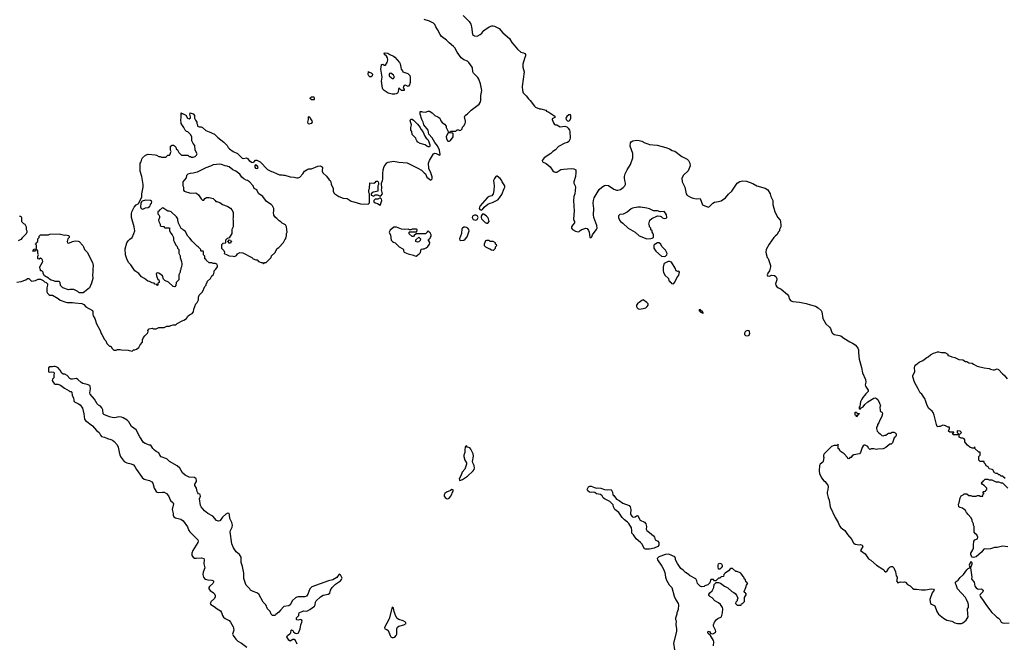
# Model space of a CAD drawing. Header units: inches. Extents: x 1793441 to 1900654, y 320892 to 470514.
# Tile 53 of 99: x 1856874 to 1871716, y 381310 to 390716. Entities that reach past the tile are written whole.
import ezdxf

# ---------------------------------------------------------------- set-up
doc = ezdxf.new("R2010")
doc.units = ezdxf.units.IN
doc.header["$MEASUREMENT"] = 0
for name, color, linetype in [('B8358', 7, 'Continuous'), ('B8368', 7, 'Continuous'), ('B8369', 7, 'Continuous'), ('B8378', 7, 'Continuous')]:
    doc.layers.add(name, color=color, linetype=linetype)

msp = doc.modelspace()

# ---------------------------------------------------------------- linework, layer by layer
at = {"layer": 'B8358', "color": 5}
for points, elevation in [([(1856830, 386755), (1856895, 386765), (1856966, 386790), (1856990, 386814), (1857010, 386814), (1857050, 386774), (1857110, 386782), (1857150, 386802), (1857190, 386802), (1857230, 386782), (1857250, 386762), (1857274, 386750), (1857293, 386733), (1857293, 386713), (1857281, 386670), (1857285, 386610), (1857292, 386590), (1857312, 386570), (1857330, 386561), (1857370, 386561), (1857453, 386513), (1857485, 386485), (1857570, 386455), (1857590, 386451), (1857670, 386451), (1857703, 386443), (1857813, 386433), (1857839, 386419), (1857870, 386387), (1857970, 386332), (1857975, 386315), (1857976, 386270), (1857981, 386250), (1858005, 386210), (1858031, 386131), (1858085, 386030), (1858102, 385982), (1858112, 385970), (1858152, 385890), (1858172, 385870), (1858190, 385834), (1858230, 385794), (1858250, 385794), (1858270, 385754), (1858293, 385733), (1858330, 385732), (1858350, 385742), (1858390, 385742), (1858410, 385734), (1858510, 385732), (1858524, 385724), (1858550, 385722), (1858570, 385714), (1858590, 385734), (1858610, 385734), (1858636, 385744), (1858670, 385774), (1858690, 385814), (1858726, 385850), (1858727, 385887), (1858740, 385920), (1858758, 385950), (1858802, 385990), (1858809, 386010), (1858804, 386030), (1858825, 386055), (1858870, 386062), (1858890, 386054), (1858930, 386054), (1858970, 386072), (1859050, 386072), (1859090, 386092), (1859130, 386092), (1859150, 386102), (1859189, 386111), (1859230, 386112), (1859250, 386132), (1859325, 386175), (1859350, 386185), (1859390, 386211), (1859410, 386242), (1859434, 386266), (1859474, 386286), (1859493, 386307), (1859499, 386350), (1859529, 386430), (1859548, 386450), (1859568, 386490), (1859569, 386530), (1859580, 386560), (1859628, 386610), (1859666, 386690), (1859686, 386710), (1859686, 386730), (1859696, 386744), (1859706, 386770), (1859750, 386814), (1859768, 386850), (1859788, 386870), (1859798, 386890), (1859806, 386910), (1859806, 386930), (1859830, 386952), (1859855, 386990), (1859858, 387010), (1859846, 387030), (1859824, 387036), (1859790, 387038), (1859770, 387046), (1859730, 387046), (1859687, 387087), (1859682, 387102), (1859667, 387107), (1859666, 387150), (1859646, 387170), (1859646, 387210), (1859642, 387222), (1859610, 387226), (1859606, 387230), (1859606, 387250), (1859566, 387290), (1859550, 387298), (1859474, 387374), (1859440, 387420), (1859408, 387450), (1859370, 387526), (1859343, 387543), (1859330, 387558), (1859310, 387566), (1859270, 387646), (1859258, 387690), (1859258, 387710), (1859240, 387740), (1859156, 387816), (1859130, 387828), (1859106, 387830), (1859030, 387878), (1859014, 387870), (1858990, 387846), (1858978, 387842), (1858974, 387830), (1858958, 387822), (1858954, 387810), (1858954, 387790), (1858970, 387774), (1858982, 387750), (1858982, 387730), (1858965, 387690), (1858970, 387674), (1858994, 387630), (1858994, 387610), (1859004, 387604), (1859030, 387594), (1859050, 387594), (1859058, 387578), (1859070, 387574), (1859130, 387574), (1859134, 387570), (1859134, 387530), (1859150, 387494), (1859174, 387470), (1859192, 387432), (1859194, 387390), (1859202, 387370), (1859230, 387314), (1859250, 387294), (1859254, 387270), (1859272, 387250), (1859273, 387193), (1859292, 387152), (1859292, 387130), (1859311, 387070), (1859318, 387030), (1859311, 386989), (1859302, 386970), (1859302, 386950), (1859292, 386930), (1859291, 386910), (1859272, 386870), (1859274, 386790), (1859234, 386750), (1859230, 386706), (1859212, 386688), (1859188, 386690), (1859117, 386757), (1859061, 386781), (1859043, 386803), (1859027, 386850), (1859009, 386870), (1858970, 386895), (1858950, 386899), (1858931, 386889), (1858934, 386850), (1858958, 386798), (1858972, 386790), (1858974, 386766), (1858974, 386750), (1858958, 386742), (1858954, 386710), (1858950, 386706), (1858942, 386722), (1858910, 386726), (1858902, 386742), (1858870, 386748), (1858830, 386768), (1858806, 386770), (1858754, 386814), (1858710, 386838), (1858668, 386890), (1858608, 386930), (1858550, 387018), (1858515, 387055), (1858489, 387109), (1858469, 387170), (1858462, 387258), (1858489, 387350), (1858510, 387382), (1858534, 387406), (1858570, 387432), (1858597, 387490), (1858609, 387530), (1858601, 387590), (1858559, 387730), (1858557, 387790), (1858563, 387817), (1858598, 387890), (1858630, 387922), (1858660, 387940), (1858668, 387950), (1858715, 388045), (1858715, 388090), (1858734, 388190), (1858734, 388230), (1858715, 388350), (1858689, 388430), (1858688, 388550), (1858707, 388573), (1858714, 388610), (1858726, 388634), (1858770, 388671), (1858810, 388685), (1858918, 388678), (1858934, 388674), (1858970, 388652), (1858991, 388651), (1859010, 388642), (1859070, 388642), (1859086, 388650), (1859106, 388670), (1859130, 388674), (1859146, 388690), (1859148, 388710), (1859158, 388730), (1859148, 388750), (1859148, 388810), (1859170, 388822), (1859190, 388822), (1859206, 388814), (1859230, 388792), (1859232, 388770), (1859251, 388751), (1859272, 388712), (1859313, 388673), (1859410, 388672), (1859430, 388654), (1859450, 388654), (1859464, 388644), (1859490, 388642), (1859518, 388650), (1859538, 388670), (1859548, 388690), (1859518, 388750), (1859516, 388816), (1859490, 388846), (1859468, 388890), (1859467, 388947), (1859450, 388986), (1859410, 389026), (1859390, 389028), (1859368, 389050), (1859349, 389090), (1859309, 389150), (1859302, 389210), (1859308, 389230), (1859310, 389312), (1859322, 389302), (1859330, 389302), (1859378, 389278), (1859402, 389230), (1859430, 389222), (1859447, 389233), (1859448, 389250), (1859438, 389290), (1859446, 389310), (1859490, 389296), (1859511, 389270), (1859511, 389230), (1859522, 389202), (1859542, 389170), (1859542, 389150), (1859552, 389130), (1859554, 389110), (1859580, 389100), (1859610, 389098), (1859630, 389091), (1859682, 389042), (1859730, 389026), (1859811, 388990), (1859861, 388941), (1859953, 388870), (1859993, 388830), (1860000, 388818)], 240), ([(1860000, 388504), (1859970, 388509), (1859918, 388530), (1859890, 388535), (1859790, 388526), (1859750, 388506), (1859679, 388481), (1859641, 388459), (1859550, 388415), (1859490, 388402), (1859442, 388398), (1859410, 388388), (1859390, 388366), (1859382, 388330), (1859332, 388270), (1859332, 388210), (1859342, 388190), (1859344, 388144), (1859354, 388130), (1859450, 388098), (1859530, 388102), (1859546, 388094), (1859570, 388072), (1859610, 388012), (1859630, 387992), (1859650, 387994), (1859663, 388017), (1859690, 388032), (1859730, 388032), (1859790, 388018), (1859822, 387990), (1859832, 387972), (1859848, 387972), (1859890, 387956), (1859930, 387926), (1860000, 387901)], 240), ([(1856870, 387752), (1856890, 387754), (1856902, 387730), (1856902, 387670), (1856930, 387642), (1856952, 387630), (1856972, 387590), (1856972, 387550), (1856982, 387530), (1856982, 387510), (1856970, 387486), (1856910, 387426), (1856890, 387398), (1856850, 387378)], 240), ([(1860000, 387413), (1859974, 387390), (1859974, 387350), (1859970, 387346), (1859938, 387342), (1859932, 387328), (1859918, 387322), (1859914, 387310), (1859914, 387270), (1859950, 387234), (1859962, 387210), (1859954, 387190), (1860000, 387169)], 240), ([(1860000, 383269), (1859980, 383260), (1859930, 383213), (1859898, 383162), (1859890, 383155), (1859870, 383150), (1859843, 383163), (1859785, 383230), (1859710, 383266), (1859660, 383310), (1859610, 383368), (1859600, 383390), (1859585, 383490), (1859597, 383530), (1859596, 383550), (1859590, 383558), (1859570, 383566), (1859560, 383580), (1859550, 383602), (1859539, 383650), (1859514, 383690), (1859516, 383710), (1859537, 383750), (1859539, 383770), (1859532, 383792), (1859510, 383809), (1859430, 383817), (1859370, 383844), (1859330, 383879), (1859289, 383950), (1859250, 383989), (1859131, 384050), (1859090, 384094), (1859005, 384125), (1858984, 384150), (1858970, 384183), (1858930, 384204), (1858904, 384224), (1858879, 384250), (1858850, 384298), (1858830, 384301), (1858764, 384324), (1858739, 384339), (1858686, 384426), (1858632, 384530), (1858561, 384581), (1858520, 384650), (1858494, 384674), (1858433, 384713), (1858410, 384722), (1858370, 384726), (1858310, 384713), (1858270, 384717), (1858230, 384725), (1858141, 384761), (1858132, 384772), (1858125, 384830), (1858110, 384861), (1858090, 384885), (1858063, 384903), (1858042, 384922), (1858004, 384990), (1857936, 385070), (1857932, 385090), (1857941, 385150), (1857936, 385190), (1857930, 385196), (1857890, 385214), (1857828, 385228), (1857803, 385243), (1857751, 385291), (1857730, 385303), (1857670, 385293), (1857650, 385294), (1857630, 385303), (1857591, 385350), (1857552, 385370), (1857531, 385371), (1857510, 385382), (1857485, 385430), (1857450, 385471), (1857410, 385485), (1857390, 385485), (1857370, 385478), (1857330, 385478), (1857310, 385465), (1857306, 385426), (1857310, 385405), (1857330, 385399), (1857350, 385404), (1857382, 385402), (1857395, 385390), (1857388, 385350), (1857387, 385313), (1857370, 385294), (1857366, 385274), (1857377, 385250), (1857394, 385230), (1857410, 385221), (1857450, 385217), (1857490, 385203), (1857550, 385158), (1857619, 385119), (1857630, 385109), (1857648, 385108), (1857658, 385098), (1857665, 385050), (1857687, 385010), (1857690, 384970), (1857697, 384957), (1857702, 384950), (1857762, 384922), (1857786, 384906), (1857819, 384859), (1857842, 384770), (1857850, 384690), (1857867, 384670), (1857971, 384591), (1858030, 384520), (1858072, 384490), (1858092, 384450), (1858109, 384430), (1858150, 384421), (1858199, 384399), (1858250, 384384), (1858273, 384373), (1858296, 384356), (1858343, 384303), (1858356, 384270), (1858371, 384191), (1858384, 384150), (1858405, 384110), (1858450, 384052), (1858489, 384030), (1858555, 384015), (1858590, 384000), (1858610, 383979), (1858636, 383930), (1858718, 383810), (1858750, 383787), (1858790, 383774), (1858830, 383767), (1858866, 383746), (1858883, 383723), (1858902, 383650), (1858930, 383600), (1858948, 383588), (1858970, 383584), (1859028, 383592), (1859050, 383590), (1859087, 383570), (1859116, 383536), (1859145, 383465), (1859185, 383430), (1859193, 383413), (1859174, 383330), (1859186, 383270), (1859185, 383245), (1859196, 383216), (1859222, 383202), (1859304, 383184), (1859339, 383159), (1859406, 383066), (1859426, 383010), (1859438, 382990), (1859559, 382870), (1859563, 382850), (1859558, 382830), (1859483, 382710), (1859470, 382670), (1859470, 382634), (1859488, 382608), (1859510, 382596), (1859533, 382593), (1859617, 382597), (1859650, 382590), (1859657, 382570), (1859652, 382510), (1859663, 382450), (1859638, 382382), (1859636, 382350), (1859647, 382310), (1859658, 382290), (1859677, 382277), (1859710, 382265), (1859770, 382261), (1859793, 382250), (1859796, 382230), (1859786, 382210), (1859735, 382165), (1859727, 382150), (1859726, 382130), (1859745, 382105), (1859796, 382070), (1859810, 382054), (1859820, 382030), (1859822, 382010), (1859812, 381988), (1859760, 381940), (1859744, 381910), (1859756, 381896), (1859806, 381866), (1859850, 381830), (1859899, 381799), (1859915, 381775), (1859931, 381730), (1859946, 381706), (1859970, 381684), (1860000, 381668)], 220)]:
    msp.add_lwpolyline(points, dxfattribs=dict(at, elevation=elevation))
at = {"layer": 'B8358', "color": 5, "elevation": 240}
for points in [[(1858770, 387994), (1858721, 387979), (1858711, 387969), (1858698, 387942), (1858695, 387895), (1858706, 387866), (1858730, 387858), (1858770, 387879), (1858810, 387885), (1858830, 387898), (1858839, 387910), (1858844, 387930), (1858862, 387950), (1858868, 387970), (1858860, 387980), (1858848, 387988)], [(1857550, 387465), (1857570, 387471), (1857610, 387462), (1857622, 387450), (1857618, 387430), (1857602, 387410), (1857592, 387370), (1857594, 387350), (1857610, 387345), (1857650, 387358), (1857670, 387371), (1857710, 387381), (1857757, 387377), (1857770, 387372), (1857825, 387310), (1857838, 387290), (1857851, 387250), (1857891, 387210), (1857970, 387052), (1857983, 387010), (1857976, 386950), (1857978, 386910), (1857971, 386870), (1857975, 386810), (1857957, 386743), (1857925, 386670), (1857850, 386609), (1857830, 386597), (1857776, 386596), (1857763, 386603), (1857750, 386618), (1857690, 386648), (1857632, 386648), (1857610, 386642), (1857526, 386670), (1857488, 386708), (1857486, 386750), (1857470, 386766), (1857410, 386766), (1857390, 386778), (1857348, 386788), (1857322, 386802), (1857310, 386818), (1857246, 386850), (1857228, 386888), (1857226, 386910), (1857210, 386926), (1857190, 386926), (1857186, 386930), (1857186, 386950), (1857178, 386970), (1857178, 386990), (1857219, 387061), (1857222, 387070), (1857218, 387090), (1857206, 387110), (1857190, 387118), (1857170, 387106), (1857147, 387107), (1857147, 387147), (1857158, 387170), (1857146, 387190), (1857146, 387230), (1857142, 387242), (1857130, 387246), (1857118, 387242), (1857110, 387226), (1857070, 387226), (1857066, 387230), (1857082, 387238), (1857090, 387254), (1857122, 387258), (1857126, 387270), (1857126, 387310), (1857122, 387322), (1857106, 387330), (1857122, 387338), (1857127, 387353), (1857146, 387370), (1857146, 387410), (1857166, 387430), (1857166, 387450), (1857186, 387470), (1857310, 387472), (1857330, 387482), (1857470, 387485)]]:
    msp.add_lwpolyline(points, close=True, dxfattribs=at)
at = {"layer": 'B8368', "color": 5}
for points, elevation in [([(1860000, 388818), (1860016, 388790), (1860035, 388770), (1860090, 388728), (1860157, 388697), (1860230, 388627), (1860250, 388620), (1860292, 388630), (1860310, 388621), (1860331, 388590), (1860370, 388568), (1860390, 388562), (1860409, 388571), (1860430, 388598), (1860450, 388598), (1860498, 388570), (1860610, 388458), (1860670, 388425), (1860690, 388422), (1860754, 388390), (1860790, 388378), (1860830, 388378), (1860850, 388371), (1860870, 388371), (1860950, 388345), (1861010, 388342), (1861050, 388331), (1861070, 388331), (1861098, 388342), (1861142, 388390), (1861169, 388431), (1861218, 388462), (1861230, 388466), (1861275, 388465), (1861370, 388507), (1861410, 388511), (1861437, 388490), (1861436, 388430), (1861444, 388404), (1861498, 388358), (1861540, 388300), (1861552, 388290), (1861562, 388270), (1861571, 388230), (1861597, 388177), (1861598, 388130), (1861610, 388102), (1861622, 388090), (1861687, 388047), (1861750, 388025), (1861810, 388018), (1861870, 387978), (1861911, 387971), (1862010, 387938), (1862127, 387933), (1862147, 387953), (1862148, 388090), (1862138, 388110), (1862138, 388150), (1862146, 388170), (1862150, 388254), (1862210, 388252), (1862235, 388265), (1862250, 388282), (1862270, 388282), (1862278, 388270), (1862282, 388250), (1862282, 388230), (1862272, 388210), (1862272, 388130), (1862230, 388118), (1862204, 388116), (1862174, 388090), (1862174, 388070), (1862210, 388054), (1862230, 388074), (1862270, 388074), (1862310, 388052), (1862320, 388060), (1862341, 388090), (1862328, 388150), (1862333, 388170), (1862328, 388250), (1862345, 388290), (1862349, 388311), (1862346, 388390), (1862353, 388450), (1862370, 388502), (1862397, 388543), (1862410, 388556), (1862430, 388566), (1862510, 388581), (1862590, 388565), (1862717, 388557), (1862878, 388478), (1862930, 388445), (1862970, 388405), (1862992, 388390), (1863010, 388342), (1863070, 388294), (1863090, 388314), (1863094, 388330), (1863090, 388346), (1863070, 388406), (1863042, 388470), (1863034, 388550), (1863049, 388590), (1863110, 388692), (1863130, 388701), (1863150, 388697), (1863190, 388676), (1863207, 388673), (1863213, 388687), (1863209, 388711), (1863201, 388750), (1863172, 388812), (1863130, 388862), (1863094, 388934), (1863041, 388990), (1863029, 389050), (1862964, 389130), (1862956, 389170), (1862936, 389210), (1862909, 389290), (1862909, 389331), (1862930, 389332), (1862945, 389325), (1862990, 389321), (1863030, 389336), (1863050, 389336), (1863090, 389311), (1863131, 389271), (1863178, 389250), (1863205, 389230), (1863222, 389190), (1863243, 389163), (1863278, 389138), (1863302, 389110), (1863302, 389090), (1863338, 389018), (1863350, 389014), (1863362, 389018), (1863370, 389034), (1863450, 389034), (1863470, 389054), (1863490, 389054), (1863510, 389042), (1863526, 389050), (1863546, 389070), (1863547, 389093), (1863570, 389114), (1863589, 389150), (1863595, 389170), (1863595, 389185), (1863578, 389250), (1863589, 389270), (1863625, 389295), (1863682, 389350), (1863798, 389442), (1863815, 389465), (1863825, 389495), (1863827, 389570), (1863841, 389650), (1863822, 389750), (1863797, 389817), (1863782, 389842), (1863713, 389910), (1863707, 389930), (1863701, 389990), (1863694, 390000)], 240), ([(1862620, 390000), (1862626, 389970), (1862642, 389942), (1862651, 389931), (1862723, 389903), (1862753, 389873), (1862761, 389850), (1862761, 389770), (1862750, 389735), (1862731, 389710), (1862690, 389729), (1862670, 389721), (1862659, 389710), (1862656, 389690), (1862671, 389670), (1862672, 389650), (1862654, 389646), (1862628, 389650), (1862590, 389686), (1862582, 389670), (1862578, 389630), (1862570, 389609), (1862550, 389595), (1862530, 389594), (1862490, 389594), (1862430, 389606), (1862370, 389649), (1862350, 389669), (1862345, 389685), (1862330, 389790), (1862337, 389850), (1862317, 389970), (1862322, 390000)], 240), ([(1864459, 390000), (1864476, 389930), (1864449, 389710), (1864453, 389650), (1864465, 389610), (1864510, 389569), (1864542, 389522), (1864570, 389496), (1864632, 389412), (1864650, 389397), (1864710, 389369), (1864729, 389369), (1864806, 389350), (1864816, 389336), (1864850, 389322), (1864940, 389260), (1864948, 389250), (1864940, 389240), (1864902, 389218), (1864898, 389210), (1864920, 389160), (1864936, 389136), (1864950, 389128), (1864970, 389128), (1865022, 389102), (1865090, 389109), (1865120, 389100), (1865142, 389082), (1865162, 389050), (1865169, 389030), (1865173, 388930), (1865169, 388910), (1865150, 388878), (1865130, 388865), (1865090, 388851), (1864995, 388805), (1864950, 388751), (1864910, 388730), (1864880, 388700), (1864778, 388630), (1864750, 388590), (1864753, 388573), (1864810, 388547), (1864870, 388497), (1864910, 388438), (1864930, 388420), (1864950, 388415), (1864970, 388418), (1865030, 388454), (1865070, 388463), (1865130, 388464), (1865192, 388472), (1865226, 388466), (1865255, 388450), (1865259, 388410), (1865254, 388350), (1865227, 388270), (1865225, 388250), (1865245, 388210), (1865250, 388190), (1865242, 388090), (1865229, 388049), (1865221, 387990), (1865232, 387828), (1865221, 387710), (1865226, 387686), (1865238, 387670), (1865238, 387650), (1865210, 387621), (1865194, 387590), (1865192, 387570), (1865205, 387550), (1865250, 387525), (1865290, 387514), (1865310, 387522), (1865323, 387537), (1865350, 387552), (1865410, 387569), (1865426, 387566), (1865450, 387534), (1865459, 387510), (1865466, 387430), (1865490, 387429), (1865500, 387440), (1865511, 387470), (1865532, 387508), (1865570, 387549), (1865580, 387570), (1865573, 387610), (1865528, 387730), (1865526, 387770), (1865530, 387870), (1865520, 387950), (1865525, 387990), (1865536, 388030), (1865610, 388154), (1865650, 388192), (1865690, 388214), (1865710, 388220), (1865750, 388216), (1865830, 388162), (1865870, 388146), (1865890, 388143), (1865930, 388157), (1865970, 388184), (1865995, 388210), (1866004, 388230), (1866006, 388250), (1865996, 388290), (1865992, 388330), (1865992, 388350), (1866001, 388390), (1866030, 388450), (1866082, 388530), (1866116, 388630), (1866115, 388695), (1866074, 388810), (1866081, 388859), (1866090, 388874), (1866114, 388890), (1866170, 388899), (1866210, 388896), (1866250, 388885), (1866297, 388857), (1866341, 388841), (1866370, 388834), (1866485, 388825), (1866614, 388790), (1866668, 388768), (1866710, 388745), (1866750, 388732), (1866853, 388653), (1866935, 388610), (1866958, 388590), (1866978, 388550), (1866982, 388510), (1866950, 388438), (1866882, 388370), (1866855, 388325), (1866861, 388270), (1866899, 388190), (1866921, 388090), (1866932, 388072), (1866943, 388063), (1866995, 388035), (1867024, 388024), (1867070, 388015), (1867130, 388018), (1867165, 387925), (1867250, 387887), (1867270, 387897), (1867322, 387950), (1867350, 387964), (1867410, 387973), (1867450, 387985), (1867511, 388030), (1867557, 388083), (1867611, 388130), (1867690, 388249), (1867730, 388274), (1867770, 388284), (1867830, 388282), (1867924, 388244), (1867988, 388208), (1868110, 388176), (1868149, 388149), (1868189, 388089), (1868199, 388050), (1868229, 387990), (1868226, 387950), (1868229, 387930), (1868258, 387818), (1868302, 387730), (1868335, 387690), (1868342, 387670), (1868349, 387610), (1868349, 387590), (1868328, 387550), (1868326, 387530), (1868310, 387514), (1868288, 387470), (1868265, 387455), (1868242, 387430), (1868172, 387328), (1868126, 387250), (1868119, 387210), (1868125, 387185), (1868139, 387130), (1868154, 387114), (1868165, 387085), (1868190, 387010), (1868191, 386989), (1868176, 386930), (1868149, 386891), (1868142, 386870), (1868148, 386850), (1868170, 386849), (1868210, 386861), (1868250, 386856), (1868270, 386841), (1868285, 386810), (1868288, 386790), (1868269, 386730), (1868271, 386710), (1868287, 386687), (1868311, 386671), (1868353, 386653), (1868450, 386570), (1868464, 386550), (1868479, 386499), (1868496, 386476), (1868530, 386463), (1868630, 386457), (1868730, 386437), (1868793, 386413), (1868870, 386393), (1868910, 386369), (1868953, 386330), (1868965, 386310), (1868979, 386210), (1869027, 386127), (1869080, 386080), (1869098, 386058), (1869117, 385997), (1869126, 385986), (1869150, 385969), (1869230, 385953), (1869250, 385945), (1869299, 385910), (1869390, 385856), (1869430, 385838), (1869470, 385810), (1869499, 385779), (1869510, 385761), (1869517, 385737), (1869518, 385690), (1869530, 385598), (1869563, 385470), (1869577, 385390), (1869626, 385290), (1869630, 385250), (1869620, 385210), (1869624, 385190), (1869664, 385130), (1869663, 385110), (1869627, 385073), (1869610, 385047), (1869581, 385019), (1869566, 384994), (1869549, 384951), (1869538, 384882), (1869526, 384870), (1869526, 384850), (1869530, 384846), (1869550, 384846), (1869558, 384862), (1869590, 384878), (1869616, 384910), (1869659, 384950), (1869750, 385009), (1869770, 385012), (1869790, 385004), (1869810, 384989), (1869837, 384930), (1869849, 384890), (1869842, 384870), (1869843, 384823), (1869850, 384806), (1869870, 384798), (1869875, 384790), (1869878, 384770), (1869870, 384734), (1869828, 384650), (1869827, 384633), (1869806, 384610), (1869806, 384590), (1869788, 384572), (1869788, 384550), (1869798, 384510), (1869823, 384483), (1869846, 384470), (1869870, 384446), (1869890, 384438), (1869913, 384447), (1869932, 384448), (1869954, 384470), (1869970, 384478), (1869990, 384478), (1870000, 384482)], 220), ([(1860000, 387169), (1860030, 387156), (1860090, 387151), (1860110, 387145), (1860130, 387152), (1860140, 387160), (1860156, 387184), (1860190, 387202), (1860240, 387200), (1860374, 387130), (1860394, 387110), (1860433, 387093), (1860452, 387092), (1860474, 387070), (1860490, 387062), (1860513, 387053), (1860532, 387052), (1860550, 387034), (1860568, 387052), (1860590, 387054), (1860666, 387130), (1860670, 387154), (1860720, 387200), (1860756, 387264), (1860780, 387280), (1860850, 387354), (1860870, 387394), (1860887, 387413), (1860888, 387430), (1860898, 387450), (1860898, 387490), (1860908, 387510), (1860898, 387590), (1860880, 387620), (1860830, 387648), (1860810, 387668), (1860783, 387683), (1860750, 387718), (1860728, 387730), (1860705, 387765), (1860698, 387810), (1860706, 387830), (1860706, 387870), (1860698, 387878), (1860684, 387910), (1860665, 387930), (1860595, 387975), (1860539, 388050), (1860475, 388095), (1860448, 388148), (1860408, 388170), (1860394, 388210), (1860338, 388270), (1860309, 388289), (1860290, 388293), (1860254, 388314), (1860223, 388343), (1860190, 388385), (1860133, 388430), (1860089, 388449), (1860030, 388494), (1860010, 388502), (1860000, 388504)], 240), ([(1860000, 387901), (1860010, 387898), (1860051, 387871), (1860072, 387850), (1860090, 387814), (1860092, 387730), (1860085, 387710), (1860092, 387690), (1860092, 387590), (1860074, 387550), (1860072, 387490), (1860030, 387426), (1860004, 387416), (1860000, 387413)], 240), ([(1870000, 384314), (1869990, 384314), (1869930, 384262), (1869890, 384245), (1869810, 384238), (1869790, 384232), (1869750, 384245), (1869710, 384242), (1869690, 384234), (1869670, 384254), (1869658, 384278), (1869617, 384297), (1869603, 384297), (1869588, 384290), (1869575, 384265), (1869549, 384190), (1869533, 384167), (1869450, 384152), (1869423, 384137), (1869410, 384114), (1869390, 384114), (1869382, 384098), (1869370, 384094), (1869358, 384098), (1869353, 384113), (1869302, 384170), (1869242, 384210), (1869230, 384234), (1869214, 384250), (1869214, 384310), (1869210, 384312), (1869202, 384298), (1869187, 384293), (1869151, 384291), (1869110, 384277), (1869003, 384170), (1868993, 384150), (1868989, 384130), (1868994, 384110), (1868989, 384089), (1868988, 384050), (1868980, 384040), (1868938, 384010), (1868929, 383990), (1868924, 383910), (1868930, 383868), (1868963, 383803), (1868990, 383768), (1869018, 383750), (1869030, 383726), (1869056, 383696), (1869062, 383670), (1869057, 383630), (1869045, 383590), (1869045, 383570), (1869059, 383510), (1869077, 383470), (1869093, 383370), (1869164, 383210), (1869213, 383130), (1869230, 383081), (1869250, 383056), (1869278, 383038), (1869310, 383010), (1869350, 382949), (1869417, 382877), (1869439, 382830), (1869450, 382819), (1869470, 382805), (1869530, 382796), (1869550, 382798), (1869575, 382790), (1869584, 382770), (1869549, 382710), (1869620, 382660), (1869670, 382586), (1869704, 382564), (1869790, 382489), (1869887, 382427), (1869898, 382418), (1869910, 382398), (1869926, 382390), (1869929, 382389), (1869950, 382405), (1869976, 382444), (1869997, 382463), (1870000, 382465)], 220), ([(1861055, 381295), (1861030, 381353), (1861010, 381366), (1860990, 381368), (1860950, 381344), (1860930, 381358), (1860902, 381410), (1860912, 381428), (1860948, 381452), (1860959, 381470), (1860966, 381510), (1860970, 381513), (1860990, 381502), (1861001, 381481), (1861025, 381465), (1861050, 381460), (1861070, 381464), (1861076, 381470), (1861103, 381530), (1861113, 381590), (1861129, 381630), (1861130, 381650), (1861123, 381663), (1861110, 381670), (1861070, 381661), (1861050, 381662), (1861045, 381670), (1861046, 381694), (1861081, 381730), (1861081, 381750), (1861088, 381770), (1861150, 381800), (1861190, 381793), (1861210, 381798), (1861250, 381818), (1861320, 381870), (1861329, 381890), (1861333, 381930), (1861344, 381950), (1861410, 382013), (1861450, 382035), (1861525, 382050), (1861550, 382067), (1861559, 382110), (1861586, 382154), (1861636, 382204), (1861710, 382250), (1861726, 382270), (1861734, 382294), (1861710, 382342), (1861690, 382351), (1861655, 382305), (1861595, 382265), (1861530, 382250), (1861276, 382164), (1861250, 382134), (1861219, 382050), (1861198, 382022), (1861170, 382012), (1861070, 382010), (1861050, 382007), (1861030, 381996), (1860984, 381956), (1860950, 381890), (1860930, 381873), (1860856, 381864), (1860804, 381810), (1860781, 381779), (1860733, 381747), (1860718, 381730), (1860710, 381727), (1860685, 381730), (1860667, 381750), (1860651, 381790), (1860611, 381831), (1860586, 381890), (1860543, 381930), (1860479, 382050), (1860450, 382073), (1860391, 382091), (1860352, 382112), (1860342, 382130), (1860290, 382185), (1860276, 382210), (1860253, 382290), (1860255, 382370), (1860233, 382470), (1860214, 382530), (1860214, 382590), (1860210, 382610), (1860187, 382647), (1860138, 382690), (1860099, 382750), (1860074, 382810), (1860049, 382990), (1860052, 383010), (1860078, 383062), (1860082, 383090), (1860072, 383130), (1860043, 383190), (1860038, 383250), (1860030, 383267), (1860008, 383272), (1860000, 383269)], 220), ([(1867331, 381270), (1867337, 381330), (1867332, 381352), (1867286, 381426), (1867250, 381458), (1867246, 381470), (1867250, 381493), (1867270, 381488), (1867285, 381465), (1867310, 381454), (1867330, 381457), (1867361, 381479), (1867367, 381490), (1867363, 381510), (1867333, 381570), (1867330, 381590), (1867349, 381630), (1867380, 381670), (1867397, 381683), (1867452, 381710), (1867470, 381770), (1867474, 381830), (1867467, 381850), (1867436, 381896), (1867410, 381919), (1867353, 381953), (1867310, 381996), (1867276, 382016), (1867262, 382030), (1867264, 382044), (1867276, 382070), (1867310, 382104), (1867326, 382130), (1867336, 382150), (1867344, 382196), (1867352, 382208), (1867373, 382227), (1867410, 382229), (1867438, 382218), (1867498, 382170), (1867549, 382149), (1867609, 382090), (1867637, 382077), (1867660, 382060), (1867678, 382038), (1867698, 381990), (1867688, 381968), (1867688, 381952), (1867668, 381930), (1867666, 381910), (1867690, 381886), (1867750, 381886), (1867754, 381906), (1867770, 381908), (1867799, 381941), (1867801, 381999), (1867832, 382050), (1867818, 382058), (1867813, 382073), (1867798, 382078), (1867794, 382090), (1867822, 382150), (1867830, 382186), (1867838, 382202), (1867852, 382210), (1867838, 382218), (1867833, 382233), (1867818, 382238), (1867814, 382270), (1867798, 382278), (1867792, 382310), (1867780, 382320), (1867762, 382350), (1867742, 382370), (1867690, 382392), (1867670, 382394), (1867620, 382440), (1867590, 382438), (1867557, 382403), (1867506, 382370), (1867486, 382350), (1867482, 382318), (1867448, 382312), (1867430, 382294), (1867410, 382294), (1867370, 382254), (1867350, 382254), (1867330, 382272), (1867290, 382274), (1867276, 382224), (1867246, 382190), (1867204, 382176), (1867190, 382165), (1867150, 382162), (1867130, 382172), (1867092, 382210), (1867082, 382250), (1867064, 382284), (1866972, 382332), (1866964, 382344), (1866910, 382378), (1866874, 382414), (1866840, 382440), (1866790, 382512), (1866762, 382570), (1866762, 382590), (1866750, 382612), (1866671, 382650), (1866650, 382653), (1866610, 382647), (1866510, 382614), (1866483, 382590), (1866490, 382570), (1866555, 382475), (1866580, 382430), (1866599, 382379), (1866610, 382310), (1866624, 382264), (1866666, 382190), (1866703, 382150), (1866741, 382021), (1866766, 381966), (1866800, 381910), (1866804, 381890), (1866798, 381822), (1866782, 381770), (1866782, 381750), (1866762, 381690), (1866762, 381670), (1866769, 381650), (1866763, 381590), (1866773, 381533), (1866774, 381490), (1866730, 381310), (1866747, 381210)], 220), ([(1860000, 381668), (1860030, 381652), (1860050, 381630), (1860090, 381560), (1860097, 381537), (1860100, 381510), (1860083, 381450), (1860091, 381430), (1860133, 381373), (1860163, 381343), (1860219, 381310), (1860297, 381250)], 220)]:
    msp.add_lwpolyline(points, dxfattribs=dict(at, elevation=elevation))
for points, elevation in [([(1862150, 389855), (1862135, 389870), (1862129, 389891), (1862130, 389934), (1862142, 389922), (1862172, 389912), (1862190, 389894), (1862185, 389870), (1862170, 389855)], 240), ([(1862470, 389908), (1862450, 389906), (1862442, 389890), (1862445, 389870), (1862478, 389838), (1862490, 389831), (1862510, 389831), (1862524, 389850), (1862510, 389879)], 240), ([(1861310, 389506), (1861270, 389508), (1861262, 389522), (1861246, 389530), (1861262, 389538), (1861268, 389552), (1861310, 389554), (1861314, 389526), (1861314, 389510)], 240), ([(1861230, 389142), (1861222, 389150), (1861219, 389170), (1861226, 389210), (1861225, 389250), (1861230, 389256), (1861250, 389245), (1861258, 389218), (1861279, 389190), (1861285, 389170), (1861270, 389149)], 240), ([(1863030, 388798), (1863010, 388808), (1862986, 388830), (1862912, 388848), (1862878, 388870), (1862858, 388890), (1862848, 388910), (1862846, 388930), (1862790, 388986), (1862787, 389027), (1862768, 389050), (1862768, 389088), (1862778, 389130), (1862758, 389190), (1862770, 389214), (1862790, 389214), (1862810, 389202), (1862870, 389142), (1862911, 389091), (1862922, 389062), (1862951, 389031), (1862981, 388961), (1863002, 388930), (1863025, 388910), (1863036, 388890), (1863058, 388830), (1863058, 388810), (1863050, 388798)], 240), ([(1865170, 389288), (1865150, 389282), (1865123, 389257), (1865106, 389230), (1865111, 389210), (1865120, 389200), (1865130, 389191), (1865150, 389187), (1865170, 389206), (1865181, 389230), (1865182, 389270)], 220), ([(1863387, 389007), (1863330, 389006), (1863302, 388950), (1863306, 388926), (1863322, 388890), (1863330, 388882), (1863350, 388882), (1863370, 388894), (1863408, 388950), (1863407, 388987), (1863402, 389002)], 240), ([(1860430, 388525), (1860419, 388510), (1860418, 388490), (1860430, 388475), (1860450, 388469), (1860465, 388475), (1860469, 388490), (1860454, 388514)], 240), ([(1864070, 388358), (1864062, 388358), (1864050, 388349), (1864030, 388319), (1864018, 388290), (1864024, 388210), (1864019, 388141), (1864010, 388090), (1863990, 388061), (1863950, 388047), (1863920, 388030), (1863815, 387910), (1863803, 387890), (1863798, 387870), (1863810, 387852), (1863830, 387842), (1863850, 387852), (1863874, 387886), (1863930, 387932), (1863966, 387950), (1864000, 387960), (1864079, 388001), (1864109, 388030), (1864140, 388080), (1864179, 388170), (1864186, 388190), (1864185, 388210), (1864146, 388270), (1864136, 388296), (1864118, 388318)], 240), ([(1862310, 388028), (1862271, 388009), (1862230, 388008), (1862220, 388000), (1862212, 387990), (1862212, 387970), (1862230, 387952), (1862270, 387942), (1862294, 387930), (1862310, 387914), (1862333, 387990), (1862328, 388010)], 240), ([(1866230, 387887), (1866190, 387887), (1866110, 387875), (1866090, 387864), (1866030, 387813), (1865970, 387785), (1865923, 387777), (1865902, 387758), (1865898, 387750), (1865901, 387730), (1865916, 387690), (1865931, 387670), (1865966, 387646), (1866047, 387570), (1866150, 387510), (1866210, 387456), (1866330, 387412), (1866387, 387413), (1866410, 387422), (1866426, 387430), (1866426, 387470), (1866416, 387496), (1866406, 387510), (1866406, 387530), (1866388, 387548), (1866386, 387570), (1866366, 387590), (1866366, 387610), (1866358, 387630), (1866375, 387690), (1866404, 387716), (1866490, 387756), (1866531, 387751), (1866545, 387745), (1866566, 387726), (1866590, 387718), (1866618, 387722), (1866628, 387732), (1866624, 387770), (1866610, 387798), (1866590, 387822), (1866530, 387819), (1866490, 387833), (1866430, 387835), (1866370, 387861), (1866330, 387872)], 240), ([(1863730, 387768), (1863702, 387750), (1863694, 387730), (1863710, 387704), (1863730, 387696), (1863750, 387694), (1863770, 387703), (1863777, 387710), (1863783, 387730), (1863773, 387753), (1863762, 387762), (1863750, 387767)], 240), ([(1863850, 387781), (1863843, 387777), (1863828, 387750), (1863828, 387730), (1863836, 387710), (1863890, 387659), (1863910, 387648), (1863930, 387647), (1863950, 387670), (1863943, 387710), (1863931, 387731), (1863910, 387754), (1863870, 387780)], 240), ([(1862553, 387587), (1862513, 387587), (1862460, 387540), (1862445, 387510), (1862464, 387464), (1862472, 387390), (1862492, 387370), (1862510, 387358), (1862534, 387350), (1862594, 387290), (1862650, 387262), (1862662, 387250), (1862662, 387230), (1862672, 387210), (1862682, 387202), (1862730, 387185), (1862810, 387165), (1862832, 387152), (1862850, 387151), (1862870, 387165), (1862897, 387183), (1862914, 387206), (1862927, 387253), (1862950, 387262), (1862970, 387262), (1863003, 387277), (1863025, 387295), (1863049, 387330), (1863058, 387350), (1863056, 387356), (1863042, 387382), (1863026, 387390), (1863042, 387398), (1863046, 387410), (1863059, 387421), (1863065, 387435), (1863078, 387450), (1863078, 387470), (1863060, 387500), (1863046, 387510), (1863042, 387522), (1863030, 387526), (1863018, 387522), (1863014, 387510), (1862990, 387486), (1862850, 387486), (1862820, 387460), (1862810, 387446), (1862790, 387446), (1862747, 387487), (1862746, 387510), (1862750, 387514), (1862850, 387514), (1862862, 387518), (1862866, 387550), (1862856, 387556), (1862790, 387558), (1862770, 387546), (1862750, 387546), (1862730, 387558), (1862670, 387553), (1862630, 387557)], 240), ([(1863590, 387587), (1863570, 387585), (1863547, 387570), (1863540, 387560), (1863535, 387490), (1863517, 387450), (1863506, 387410), (1863510, 387390), (1863525, 387385), (1863570, 387388), (1863590, 387404), (1863617, 387443), (1863649, 387530), (1863646, 387550), (1863630, 387570), (1863610, 387582)], 240), ([(1860030, 387346), (1860022, 387362), (1860006, 387370), (1860022, 387378), (1860030, 387394), (1860054, 387390), (1860058, 387378), (1860072, 387370), (1860058, 387362), (1860050, 387346)], 240), ([(1862870, 387358), (1862846, 387370), (1862847, 387393), (1862890, 387434), (1862914, 387410), (1862910, 387386), (1862890, 387366)], 240), ([(1863950, 387386), (1863910, 387386), (1863898, 387382), (1863874, 387330), (1863874, 387310), (1863894, 387290), (1863944, 387264), (1863960, 387260), (1863984, 387244), (1864010, 387242), (1864026, 387250), (1864046, 387270), (1864046, 387290), (1864066, 387310), (1864062, 387322), (1864046, 387330), (1864046, 387350), (1864010, 387368), (1863968, 387368)], 240), ([(1866510, 387348), (1866490, 387348), (1866440, 387320), (1866432, 387310), (1866432, 387270), (1866463, 387223), (1866550, 387151), (1866590, 387146), (1866610, 387151), (1866620, 387160), (1866629, 387170), (1866634, 387190), (1866610, 387238), (1866558, 387290), (1866535, 387335)], 240), ([(1866670, 387068), (1866650, 387068), (1866590, 387038), (1866585, 387030), (1866575, 386985), (1866575, 386930), (1866579, 386910), (1866601, 386861), (1866652, 386810), (1866658, 386778), (1866670, 386774), (1866678, 386758), (1866694, 386750), (1866698, 386738), (1866730, 386732), (1866750, 386758), (1866778, 386822), (1866810, 386865), (1866819, 386910), (1866810, 386922), (1866790, 386918), (1866770, 386926), (1866754, 386970), (1866697, 387057)], 240), ([(1866270, 386488), (1866250, 386482), (1866210, 386448), (1866190, 386438), (1866172, 386410), (1866171, 386390), (1866183, 386370), (1866190, 386361), (1866210, 386351), (1866270, 386358), (1866290, 386366), (1866310, 386371), (1866335, 386390), (1866348, 386410), (1866348, 386430), (1866328, 386450)], 240), ([(1867130, 386342), (1867118, 386342), (1867112, 386330), (1867123, 386323), (1867132, 386310), (1867150, 386298), (1867158, 386298), (1867170, 386285), (1867175, 386290), (1867170, 386306), (1867166, 386306), (1867168, 386310)], 240), ([(1867850, 386028), (1867822, 386018), (1867812, 386010), (1867800, 385990), (1867802, 385970), (1867814, 385954), (1867850, 385947), (1867870, 385958), (1867881, 385990), (1867877, 386010), (1867870, 386021)], 240), ([(1869490, 384728), (1869486, 384746), (1869468, 384750), (1869466, 384794), (1869490, 384794), (1869498, 384778), (1869530, 384774), (1869534, 384770), (1869518, 384762), (1869514, 384750), (1869498, 384742)], 220), ([(1863610, 384286), (1863598, 384282), (1863590, 384266), (1863583, 384230), (1863583, 384190), (1863571, 384150), (1863571, 384130), (1863585, 384070), (1863607, 384030), (1863611, 384010), (1863582, 383938), (1863546, 383890), (1863524, 383836), (1863498, 383790), (1863502, 383770), (1863510, 383765), (1863550, 383783), (1863622, 383830), (1863710, 383911), (1863724, 383930), (1863729, 383950), (1863725, 383990), (1863705, 384030), (1863701, 384050), (1863714, 384134), (1863709, 384170), (1863677, 384237), (1863657, 384257), (1863626, 384270)], 240), ([(1865570, 383651), (1865590, 383654), (1865634, 383650), (1865691, 383631), (1865730, 383627), (1865790, 383631), (1865808, 383590), (1865814, 383550), (1865830, 383538), (1865870, 383482), (1865910, 383465), (1865966, 383426), (1866063, 383390), (1866078, 383370), (1866088, 383330), (1866083, 383263), (1866086, 383250), (1866104, 383224), (1866110, 383218), (1866130, 383212), (1866150, 383219), (1866170, 383234), (1866190, 383237), (1866194, 383234), (1866228, 383168), (1866290, 383138), (1866310, 383110), (1866320, 383070), (1866319, 383030), (1866329, 383009), (1866370, 382982), (1866430, 382930), (1866442, 382910), (1866455, 382870), (1866491, 382850), (1866507, 382830), (1866507, 382790), (1866491, 382770), (1866437, 382743), (1866370, 382730), (1866308, 382728), (1866294, 382734), (1866250, 382809), (1866230, 382833), (1866166, 382886), (1866125, 382945), (1866099, 382970), (1866101, 383010), (1866095, 383050), (1866056, 383116), (1866038, 383138), (1865993, 383170), (1865954, 383210), (1865904, 383284), (1865847, 383330), (1865825, 383370), (1865818, 383398), (1865800, 383420), (1865768, 383448), (1865689, 383490), (1865670, 383505), (1865654, 383534), (1865630, 383555), (1865570, 383567), (1865545, 383585), (1865530, 383590), (1865490, 383586), (1865461, 383590), (1865437, 383610), (1865428, 383630), (1865449, 383671), (1865470, 383682), (1865490, 383682), (1865538, 383658)], 220), ([(1863390, 383628), (1863367, 383613), (1863310, 383589), (1863284, 383570), (1863271, 383550), (1863275, 383530), (1863289, 383510), (1863310, 383495), (1863330, 383491), (1863350, 383501), (1863371, 383529), (1863408, 383610), (1863406, 383626)], 240), ([(1867410, 382426), (1867402, 382470), (1867402, 382490), (1867409, 382510), (1867430, 382518), (1867452, 382510), (1867462, 382490), (1867462, 382470), (1867450, 382446), (1867430, 382426)], 220), ([(1862490, 381853), (1862441, 381679), (1862372, 381550), (1862378, 381530), (1862410, 381518), (1862430, 381505), (1862457, 381430), (1862470, 381408), (1862490, 381396), (1862510, 381396), (1862530, 381405), (1862550, 381428), (1862559, 381450), (1862560, 381530), (1862568, 381552), (1862590, 381568), (1862664, 381590), (1862699, 381610), (1862690, 381631), (1862656, 381650), (1862590, 381671), (1862566, 381686), (1862541, 381730), (1862519, 381790), (1862510, 381839)], 240)]:
    msp.add_lwpolyline(points, close=True, dxfattribs=dict(at, elevation=elevation))
at = {"layer": 'B8369', "color": 5}
for points, elevation in [([(1863694, 390000), (1863645, 390070), (1863624, 390090), (1863570, 390112), (1863530, 390138), (1863466, 390226), (1863432, 390290), (1863415, 390310), (1863348, 390368), (1863310, 390409), (1863230, 390463), (1863211, 390491), (1863173, 390570), (1863146, 390606), (1863130, 390641), (1863110, 390664), (1863050, 390694), (1862970, 390720)], 240), ([(1863561, 390781), (1863647, 390690), (1863672, 390650), (1863687, 390610), (1863698, 390490), (1863732, 390472), (1863770, 390465), (1863817, 390490), (1863841, 390510), (1863869, 390551), (1863950, 390607), (1863990, 390622), (1864010, 390625), (1864030, 390620), (1864101, 390581), (1864159, 390519), (1864259, 390430), (1864292, 390370), (1864330, 390329), (1864376, 390270), (1864430, 390227), (1864470, 390217), (1864490, 390204), (1864498, 390190), (1864500, 390170), (1864481, 390130), (1864457, 390043), (1864457, 390010), (1864459, 390000)], 220), ([(1862322, 390000), (1862327, 390033), (1862330, 390042), (1862350, 390045), (1862370, 390031), (1862390, 390031), (1862411, 390069), (1862424, 390110), (1862419, 390139), (1862404, 390164), (1862374, 390190), (1862369, 390211), (1862383, 390217), (1862422, 390210), (1862451, 390191), (1862510, 390167), (1862530, 390151), (1862601, 390070), (1862611, 390050), (1862620, 390000)], 240)]:
    msp.add_lwpolyline(points, dxfattribs=dict(at, elevation=elevation))
at = {"layer": 'B8378', "color": 5, "elevation": 220}
for points in [[(1871730, 383794), (1871691, 383831), (1871670, 383832), (1871650, 383852), (1871633, 383853), (1871611, 383871), (1871593, 383873), (1871570, 383882), (1871544, 383924), (1871531, 383931), (1871490, 383942), (1871471, 383971), (1871445, 383985), (1871434, 384010), (1871414, 384030), (1871413, 384053), (1871350, 384054), (1871334, 384070), (1871334, 384130), (1871354, 384150), (1871353, 384193), (1871330, 384194), (1871274, 384250), (1871274, 384270), (1871270, 384274), (1871262, 384258), (1871250, 384254), (1871230, 384254), (1871194, 384270), (1871160, 384300), (1871130, 384334), (1871122, 384350), (1871120, 384380), (1871110, 384394), (1871090, 384402), (1871064, 384404), (1871038, 384418), (1871034, 384430), (1871038, 384462), (1871053, 384467), (1871071, 384489), (1871050, 384512), (1871007, 384513), (1871006, 384490), (1871026, 384470), (1871022, 384458), (1871010, 384454), (1870950, 384454), (1870934, 384470), (1870938, 384482), (1870953, 384487), (1870953, 384493), (1870893, 384493), (1870874, 384510), (1870892, 384548), (1870891, 384571), (1870870, 384572), (1870830, 384592), (1870813, 384593), (1870790, 384602), (1870750, 384582), (1870730, 384582), (1870710, 384574), (1870702, 384582), (1870692, 384612), (1870691, 384630), (1870661, 384750), (1870646, 384790), (1870631, 384811), (1870579, 384850), (1870555, 384895), (1870528, 384970), (1870525, 384990), (1870471, 385070), (1870450, 385090), (1870420, 385150), (1870390, 385194), (1870360, 385250), (1870336, 385330), (1870337, 385343), (1870341, 385359), (1870364, 385396), (1870367, 385410), (1870363, 385470), (1870367, 385490), (1870383, 385510), (1870431, 385550), (1870490, 385577), (1870550, 385622), (1870570, 385629), (1870601, 385659), (1870650, 385684), (1870685, 385695), (1870710, 385708), (1870730, 385708), (1870770, 385695), (1870818, 385698), (1870866, 385670), (1870866, 385650), (1870890, 385648), (1870926, 385630), (1870970, 385622), (1871030, 385589), (1871090, 385588), (1871130, 385562), (1871150, 385558), (1871180, 385540), (1871230, 385535), (1871250, 385518), (1871306, 385490), (1871410, 385464), (1871490, 385454), (1871510, 385445), (1871550, 385437), (1871570, 385437), (1871610, 385449), (1871630, 385442), (1871690, 385373), (1871714, 385354), (1871759, 385299)], [(1870000, 384482), (1870027, 384493), (1870050, 384493), (1870070, 384485), (1870087, 384470), (1870087, 384450), (1870075, 384425), (1870057, 384410), (1870030, 384334), (1870010, 384314), (1870000, 384314)], [(1871770, 382764), (1871690, 382773), (1871607, 382753), (1871567, 382753), (1871510, 382734), (1871450, 382731), (1871425, 382735), (1871409, 382731), (1871373, 382687), (1871290, 382616), (1871270, 382607), (1871250, 382605), (1871231, 382611), (1871222, 382622), (1871211, 382650), (1871211, 382670), (1871241, 382719), (1871253, 382747), (1871251, 382790), (1871258, 382850), (1871271, 382869), (1871310, 382888), (1871318, 382910), (1871304, 382944), (1871280, 382960), (1871264, 382984), (1871262, 383070), (1871253, 383093), (1871252, 383110), (1871233, 383153), (1871232, 383172), (1871212, 383210), (1871171, 383251), (1871144, 383284), (1871130, 383311), (1871111, 383330), (1871086, 383346), (1871050, 383356), (1871031, 383370), (1871027, 383410), (1871036, 383430), (1871050, 383506), (1871066, 383534), (1871094, 383550), (1871110, 383566), (1871150, 383566), (1871180, 383540), (1871210, 383538), (1871230, 383529), (1871290, 383529), (1871310, 383538), (1871338, 383538), (1871350, 383528), (1871394, 383530), (1871398, 383562), (1871414, 383570), (1871398, 383578), (1871394, 383590), (1871398, 383602), (1871433, 383607), (1871438, 383622), (1871454, 383630), (1871454, 383650), (1871414, 383690), (1871385, 383705), (1871374, 383730), (1871378, 383742), (1871390, 383746), (1871400, 383760), (1871430, 383786), (1871470, 383786), (1871490, 383778), (1871530, 383778), (1871590, 383746), (1871630, 383746), (1871669, 383729), (1871690, 383728), (1871770, 383648)], [(1870000, 382465), (1870010, 382470), (1870030, 382469), (1870050, 382449), (1870075, 382390), (1870088, 382330), (1870099, 382310), (1870100, 382290), (1870093, 382250), (1870110, 382222), (1870150, 382236), (1870190, 382233), (1870210, 382239), (1870229, 382230), (1870257, 382197), (1870299, 382179), (1870330, 382142), (1870350, 382129), (1870391, 382129), (1870470, 382116), (1870530, 382117), (1870612, 382132), (1870650, 382128), (1870659, 382110), (1870629, 382070), (1870593, 381970), (1870596, 381936), (1870605, 381910), (1870619, 381899), (1870670, 381874), (1870699, 381790), (1870725, 381750), (1870799, 381690), (1870850, 381659), (1870924, 381644), (1870970, 381621), (1871010, 381610), (1871070, 381609), (1871090, 381619), (1871141, 381659), (1871170, 381709), (1871164, 381750), (1871163, 381830), (1871175, 381850), (1871177, 381870), (1871177, 381890), (1871170, 381918), (1871148, 381970), (1871130, 381999), (1871011, 382130), (1870991, 382191), (1870978, 382210), (1870981, 382230), (1870990, 382242), (1871019, 382261), (1871050, 382302), (1871099, 382350), (1871150, 382419), (1871170, 382438), (1871190, 382448), (1871206, 382446), (1871229, 382310), (1871222, 382290), (1871229, 382270), (1871264, 382230), (1871273, 382170), (1871290, 382146), (1871312, 382132), (1871330, 382126), (1871370, 382131), (1871384, 382124), (1871395, 382110), (1871390, 382085), (1871352, 382048), (1871348, 382030), (1871355, 382010), (1871398, 381958), (1871450, 381881), (1871530, 381775), (1871575, 381735), (1871602, 381702), (1871629, 381689), (1871650, 381668), (1871670, 381628), (1871690, 381618), (1871715, 381615), (1871790, 381617)]]:
    msp.add_lwpolyline(points, dxfattribs=at)
msp.add_lwpolyline([(1871210, 382546), (1871185, 382490), (1871198, 382458), (1871210, 382454), (1871234, 382510), (1871230, 382526)], close=True, dxfattribs=at)

doc.saveas('drawing.dxf')
